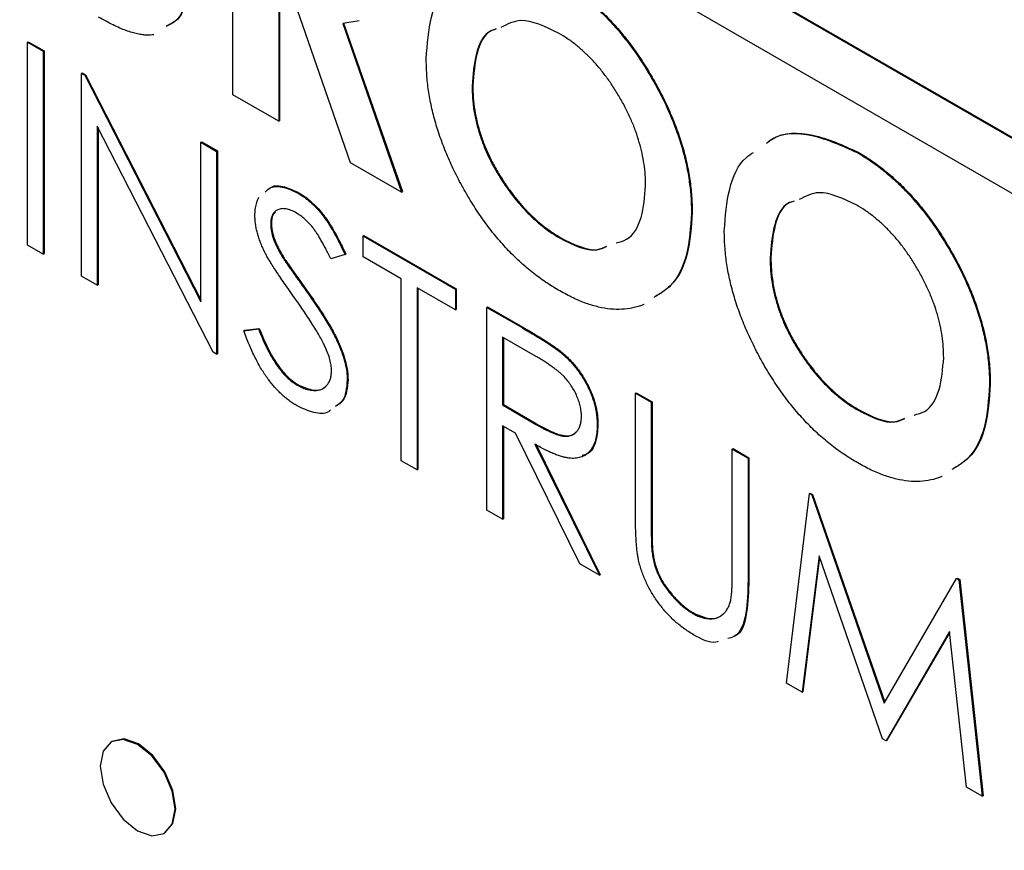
# Model space of a CAD drawing. Header units: inches. Extents: x 6.4 to 30, y 4.1 to 18.2.
# Tile 30 of 34: x 26.87 to 27.324, y 12.274 to 12.657. Entities that reach past the tile are written whole.
import ezdxf

# ---------------------------------------------------------------- set-up
doc = ezdxf.new("R2010")
doc.units = ezdxf.units.IN
doc.header["$LTSCALE"] = 2
doc.header["$MEASUREMENT"] = 0

msp = doc.modelspace()

# ---------------------------------------------------------------- linework, layer by layer
at = {"color": 7, "linetype": 'Continuous', "lineweight": 25}
for p, q in [((28.35519, 12.0092), (26.87026, 12.86643)), ((28.35554, 12.0094), (26.87061, 12.86663)), ((26.87026, 12.84112), (28.35519, 11.98389)), ((26.96863, 12.62233), (26.96863, 12.75842)), ((26.98979, 12.66944), (26.98979, 12.61012)), ((26.99014, 12.66923), (26.99014, 12.61032)), ((27.02293, 12.59098), (26.99696, 12.66529)), ((27.0268, 12.65644), (27.01925, 12.65521)), ((27.01925, 12.65521), (27.04644, 12.57741)), ((27.0196, 12.65541), (27.0468, 12.57761)), ((26.87387, 12.64656), (26.87422, 12.64677)), ((26.87387, 12.64656), (26.88114, 12.64237)), ((26.87387, 12.553), (26.87387, 12.64656)), ((26.87422, 12.64677), (26.88149, 12.64257)), ((26.88114, 12.64237), (26.88149, 12.64257)), ((26.88114, 12.64237), (26.88114, 12.5488)), ((26.88149, 12.64257), (26.88149, 12.54901)), ((26.8988, 12.63217), (26.89915, 12.63238)), ((26.8988, 12.53861), (26.8988, 12.63217)), ((26.8988, 12.63217), (26.90032, 12.63129)), ((26.89915, 12.63238), (26.90068, 12.6315)), ((26.90032, 12.63129), (26.90068, 12.6315)), ((26.90068, 12.6315), (26.95385, 12.52765)), ((26.90032, 12.63129), (26.95385, 12.52675)), ((26.98979, 12.61012), (26.96863, 12.62233)), ((27.07893, 12.62643), (27.07928, 12.62663)), ((26.98979, 12.61012), (26.99014, 12.61032)), ((26.95947, 12.50359), (26.90607, 12.60788)), ((26.90607, 12.60788), (26.90607, 12.53441)), ((26.90642, 12.60719), (26.90642, 12.53462)), ((26.95385, 12.60039), (26.95421, 12.60059)), ((26.95385, 12.52675), (26.95385, 12.60039)), ((26.95385, 12.60039), (26.96112, 12.59619)), ((26.95421, 12.60059), (26.96148, 12.5964)), ((26.96112, 12.59619), (26.96148, 12.5964)), ((26.96112, 12.59619), (26.96112, 12.50263)), ((26.96148, 12.5964), (26.96148, 12.50283)), ((27.2567, 12.59561), (27.25705, 12.59581)), ((27.04644, 12.57741), (27.02293, 12.59098)), ((27.09342, 12.58169), (27.09378, 12.5819)), ((26.99875, 12.57687), (26.9991, 12.57708)), ((27.04644, 12.57741), (27.0468, 12.57761)), ((27.18016, 12.56785), (27.18051, 12.56806)), ((26.98605, 12.56276), (26.98641, 12.56296)), ((27.02864, 12.55721), (27.029, 12.55742)), ((27.02864, 12.55721), (27.07123, 12.53263)), ((27.02864, 12.54762), (27.02864, 12.55721)), ((27.029, 12.55742), (27.07159, 12.53283)), ((27.1193, 12.55629), (27.11965, 12.55649)), ((26.88114, 12.5488), (26.87387, 12.553)), ((26.88114, 12.5488), (26.88149, 12.54901)), ((26.99139, 12.54759), (26.99175, 12.54779)), ((27.02033, 12.54857), (27.01376, 12.54661)), ((27.02033, 12.54857), (27.02069, 12.54878)), ((27.0463, 12.53742), (27.02864, 12.54762)), ((27.21642, 12.54705), (27.21678, 12.54726)), ((26.90607, 12.53441), (26.8988, 12.53861)), ((27.0463, 12.45346), (27.0463, 12.53742)), ((26.90607, 12.53441), (26.90642, 12.53462)), ((27.00228, 12.53199), (27.00264, 12.53219)), ((27.07123, 12.52303), (27.05357, 12.53323)), ((27.05357, 12.53323), (27.05357, 12.44926)), ((27.05393, 12.53302), (27.05393, 12.44947)), ((27.07123, 12.53263), (27.07159, 12.53283)), ((27.07123, 12.53263), (27.07123, 12.52303)), ((27.07159, 12.53283), (27.07159, 12.52324)), ((27.07123, 12.52303), (27.07159, 12.52324)), ((27.08577, 12.52423), (27.08613, 12.52444)), ((27.08577, 12.52423), (27.10199, 12.51487)), ((27.08577, 12.43067), (27.08577, 12.52423)), ((27.08613, 12.52444), (27.10234, 12.51508)), ((26.97359, 12.51348), (26.98044, 12.51427)), ((26.97359, 12.51348), (26.97394, 12.51369)), ((26.97394, 12.51369), (26.98079, 12.51448)), ((26.98044, 12.51427), (26.98079, 12.51448)), ((27.10199, 12.51487), (27.10234, 12.51508)), ((27.10824, 12.50167), (27.09305, 12.51044)), ((27.09305, 12.51044), (27.09305, 12.47925)), ((27.0934, 12.51024), (27.0934, 12.47946)), ((26.96112, 12.50263), (26.95947, 12.50359)), ((26.96112, 12.50263), (26.96148, 12.50283)), ((27.12035, 12.503), (27.1207, 12.50321)), ((27.23092, 12.50232), (27.23127, 12.50252)), ((27.02137, 12.49077), (27.02173, 12.49098)), ((26.99823, 12.48841), (26.99858, 12.48861)), ((27.31765, 12.48848), (27.31801, 12.48868)), ((27.15433, 12.48466), (27.15469, 12.48486)), ((27.15433, 12.48466), (27.1616, 12.48046)), ((27.15433, 12.42815), (27.15433, 12.48466)), ((27.15469, 12.48486), (27.16196, 12.48066)), ((27.09305, 12.47925), (27.0934, 12.47946)), ((27.09305, 12.47925), (27.10788, 12.47056)), ((27.0934, 12.47946), (27.10823, 12.47076)), ((27.1616, 12.48046), (27.16196, 12.48066)), ((27.1616, 12.48046), (27.1616, 12.4244)), ((27.16196, 12.48066), (27.16196, 12.4246)), ((27.25679, 12.47691), (27.25715, 12.47712)), ((27.09895, 12.46625), (27.09305, 12.46966)), ((27.09305, 12.46966), (27.09305, 12.42647)), ((27.0934, 12.46945), (27.0934, 12.42668)), ((27.10788, 12.47056), (27.10823, 12.47076)), ((27.13667, 12.46983), (27.13703, 12.47003)), ((27.12872, 12.40588), (27.09895, 12.46625)), ((27.10794, 12.46106), (27.13771, 12.40069)), ((27.1083, 12.46126), (27.13807, 12.40089)), ((27.199, 12.45887), (27.19935, 12.45908)), ((27.199, 12.45887), (27.20627, 12.45467)), ((27.199, 12.40281), (27.199, 12.45887)), ((27.19935, 12.45908), (27.20662, 12.45488)), ((27.20627, 12.45467), (27.20662, 12.45488)), ((27.20627, 12.45467), (27.20627, 12.39817)), ((27.20662, 12.45488), (27.20662, 12.39837)), ((27.05357, 12.44926), (27.0463, 12.45346)), ((27.05357, 12.44926), (27.05393, 12.44947)), ((27.22393, 12.35092), (27.23462, 12.4383)), ((27.23462, 12.4383), (27.23498, 12.43851)), ((27.23462, 12.4383), (27.23566, 12.4377)), ((27.23498, 12.43851), (27.23602, 12.43791)), ((27.23566, 12.4377), (27.23602, 12.43791)), ((27.23566, 12.4377), (27.26911, 12.34163)), ((27.23602, 12.43791), (27.26938, 12.34208)), ((27.09305, 12.42647), (27.08577, 12.43067)), ((27.09305, 12.42647), (27.0934, 12.42668)), ((27.1616, 12.4244), (27.16196, 12.4246)), ((27.16193, 12.41177), (27.16228, 12.41197)), ((27.23899, 12.40969), (27.23125, 12.34669)), ((27.23923, 12.409), (27.2316, 12.3469)), ((27.26835, 12.32527), (27.23899, 12.40969)), ((27.13771, 12.40069), (27.12872, 12.40588)), ((27.13771, 12.40069), (27.13807, 12.40089)), ((27.20627, 12.39817), (27.20662, 12.39837)), ((27.26911, 12.34163), (27.30248, 12.39913)), ((27.30248, 12.39913), (27.30284, 12.39933)), ((27.30248, 12.39913), (27.30354, 12.39852)), ((27.30284, 12.39933), (27.30389, 12.39873)), ((27.30354, 12.39852), (27.30389, 12.39873)), ((27.30354, 12.39852), (27.3143, 12.29875)), ((27.30389, 12.39873), (27.31465, 12.29895)), ((27.18069, 12.38308), (27.18104, 12.38328)), ((27.29924, 12.37476), (27.26999, 12.32433)), ((27.29927, 12.37442), (27.27034, 12.32453)), ((27.307, 12.30296), (27.29924, 12.37476)), ((27.23125, 12.34669), (27.22393, 12.35092)), ((27.23125, 12.34669), (27.2316, 12.3469)), ((26.91282, 12.32404), (26.91247, 12.32384)), ((27.26999, 12.32433), (27.26835, 12.32527)), ((27.26999, 12.32433), (27.27034, 12.32453)), ((27.3143, 12.29875), (27.307, 12.30296)), ((27.3143, 12.29875), (27.31465, 12.29895)), ((26.93687, 12.28156), (26.93723, 12.28177))]:
    msp.add_line(p, q, dxfattribs=at)
at = {"color": 7, "linetype": 'Continuous', "lineweight": 25, "flags": 128}
for points in [[(26.94193, 12.29274), (26.94062, 12.30112), (26.93687, 12.30975), (26.93127, 12.3173), (26.92467, 12.32263), (26.91807, 12.32492), (26.91247, 12.32384), (26.90873, 12.31953), (26.90741, 12.31266), (26.90873, 12.30428), (26.91247, 12.29565), (26.91807, 12.2881), (26.92467, 12.28277), (26.93127, 12.28047), (26.93687, 12.28156), (26.94062, 12.28587), (26.94193, 12.29274)], [(26.93723, 12.28177), (26.93723, 12.28177), (26.94097, 12.28607), (26.94228, 12.29294), (26.94097, 12.30132), (26.93723, 12.30995), (26.93163, 12.3175), (26.92502, 12.32283), (26.91842, 12.32513), (26.91282, 12.32404)]]:
    msp.add_lwpolyline(points, dxfattribs=at)
at = {"color": 7, "linetype": 'Continuous', "lineweight": 25}
for points, knots in [([(26.94748, 12.67393), (26.94693, 12.66752), (26.9461, 12.65795), (26.93986, 12.65488), (26.9378, 12.65387)], [0, 0, 0, 0, 0.6691369, 1, 1, 1, 1]), ([(26.94783, 12.67414), (26.94728, 12.66773), (26.94645, 12.65815), (26.94021, 12.65509), (26.93815, 12.65407)], [0, 0, 0, 0, 0.6691369, 1, 1, 1, 1]), ([(27.05778, 12.63897), (27.0583, 12.64558), (27.05935, 12.65881), (27.06481, 12.67092), (27.07012, 12.67435), (27.07129, 12.67511)], [0, 0, 0, 0, 0.437758, 0.875353, 1, 1, 1, 1]), ([(27.1192, 12.67498), (27.12125, 12.67374), (27.1253, 12.67128), (27.13125, 12.66684), (27.13698, 12.66189), (27.1425, 12.65642), (27.14777, 12.65039), (27.15285, 12.64388), (27.15768, 12.6368), (27.16224, 12.6293), (27.16644, 12.62156), (27.17009, 12.61375), (27.17321, 12.60598), (27.17577, 12.59824), (27.17774, 12.59054), (27.17912, 12.5829), (27.18001, 12.57526), (27.18011, 12.57035), (27.18016, 12.56785)], [0, 0, 0, 0, 0.06339, 0.125146, 0.185632, 0.245954, 0.30608, 0.367189, 0.429735, 0.494367, 0.559193, 0.622224, 0.684166, 0.74583, 0.807448, 0.870008, 0.933934, 1, 1, 1, 1]), ([(27.11956, 12.67519), (27.12161, 12.67394), (27.12565, 12.67149), (27.1316, 12.66705), (27.13733, 12.66209), (27.14285, 12.65663), (27.14812, 12.65059), (27.15321, 12.64409), (27.15803, 12.63701), (27.16259, 12.6295), (27.1668, 12.62177), (27.17044, 12.61395), (27.17356, 12.60618), (27.17613, 12.59844), (27.1781, 12.59074), (27.17947, 12.5831), (27.18036, 12.57546), (27.18046, 12.57055), (27.18051, 12.56806)], [0, 0, 0, 0, 0.06339, 0.125146, 0.185632, 0.245954, 0.30608, 0.367189, 0.429735, 0.494367, 0.559193, 0.622224, 0.684166, 0.74583, 0.807448, 0.870008, 0.933934, 1, 1, 1, 1]), ([(26.93207, 12.65003), (26.93109, 12.64988), (26.9294, 12.64976), (26.92689, 12.64991), (26.92455, 12.65035), (26.92204, 12.65097), (26.91931, 12.6519), (26.9164, 12.6531), (26.91331, 12.65454), (26.91002, 12.65622), (26.90776, 12.65749), (26.90659, 12.65814)], [0.56, 0.56, 0.56, 0.56, 0.6176722, 0.6563308, 0.6970469, 0.740666, 0.7867782, 0.8355723, 0.8872448, 0.9418953, 1, 1, 1, 1]), ([(27.11887, 12.65075), (27.11273, 12.65372), (27.1025, 12.65867), (27.09519, 12.65485), (27.09227, 12.65333)], [0, 0, 0, 0, 0.601308, 1, 1, 1, 1]), ([(27.08973, 12.65245), (27.08899, 12.65224), (27.08452, 12.65094), (27.08018, 12.64173), (27.07935, 12.63153), (27.07893, 12.62643)], [0, 0, 0, 0, 0.088885, 0.544026, 1, 1, 1, 1]), ([(27.09008, 12.65266), (27.08935, 12.65244), (27.08487, 12.65114), (27.08053, 12.64194), (27.0797, 12.63174), (27.07928, 12.62663)], [0, 0, 0, 0, 0.088885, 0.544026, 1, 1, 1, 1]), ([(27.15901, 12.58039), (27.15897, 12.58203), (27.1589, 12.58526), (27.15835, 12.59026), (27.15743, 12.59528), (27.15613, 12.60032), (27.15452, 12.60538), (27.15249, 12.61047), (27.15009, 12.61557), (27.14736, 12.62063), (27.1444, 12.62555), (27.14121, 12.63017), (27.1379, 12.6345), (27.13438, 12.63842), (27.13073, 12.64204), (27.12693, 12.64535), (27.12295, 12.64826), (27.12024, 12.64991), (27.11887, 12.65075)], [0, 0, 0, 0, 0.06594, 0.129793, 0.192178, 0.253271, 0.31471, 0.376274, 0.438965, 0.503168, 0.567324, 0.629646, 0.690646, 0.751234, 0.811752, 0.872786, 0.935539, 1, 1, 1, 1]), ([(27.11937, 12.53182), (27.1172, 12.53313), (27.11294, 12.5357), (27.10671, 12.54035), (27.10075, 12.54541), (27.09507, 12.55101), (27.08968, 12.55715), (27.08456, 12.56377), (27.07974, 12.5709), (27.07525, 12.57842), (27.07118, 12.58616), (27.06758, 12.59393), (27.06455, 12.60163), (27.06208, 12.60927), (27.06013, 12.61684), (27.05876, 12.62433), (27.05795, 12.63175), (27.05783, 12.63654), (27.05778, 12.63897)], [0, 0, 0, 0, 0.066747, 0.131149, 0.193728, 0.255238, 0.316404, 0.378042, 0.440419, 0.504569, 0.568668, 0.630995, 0.692295, 0.752621, 0.813204, 0.874019, 0.93616, 1, 1, 1, 1]), ([(27.07893, 12.62643), (27.07898, 12.62453), (27.07907, 12.62082), (27.07973, 12.61511), (27.08087, 12.60941), (27.08248, 12.60376), (27.08452, 12.59814), (27.08702, 12.59258), (27.08999, 12.58704), (27.09227, 12.58349), (27.09342, 12.58169)], [0, 0, 0, 0, 0.134803, 0.264191, 0.38845, 0.510537, 0.630421, 0.750679, 0.873459, 1, 1, 1, 1]), ([(27.07928, 12.62663), (27.07933, 12.62474), (27.07942, 12.62103), (27.08008, 12.61531), (27.08122, 12.60962), (27.08283, 12.60396), (27.08488, 12.59835), (27.08738, 12.59278), (27.09034, 12.58725), (27.09262, 12.5837), (27.09378, 12.5819)], [0, 0, 0, 0, 0.134803, 0.264191, 0.38845, 0.510537, 0.630421, 0.750679, 0.873459, 1, 1, 1, 1]), ([(27.21469, 12.59997), (27.21556, 12.60065), (27.22104, 12.60488), (27.23558, 12.60513), (27.24966, 12.59878), (27.2567, 12.59561)], [0, 0, 0, 0, 0.086679, 0.543433, 1, 1, 1, 1]), ([(27.21504, 12.60017), (27.21592, 12.60085), (27.2214, 12.60509), (27.23594, 12.60533), (27.25001, 12.59899), (27.25705, 12.59581)], [0, 0, 0, 0, 0.086679, 0.543433, 1, 1, 1, 1]), ([(27.19527, 12.55959), (27.19579, 12.56621), (27.19684, 12.57943), (27.2023, 12.59154), (27.20761, 12.59498), (27.20879, 12.59574)], [0, 0, 0, 0, 0.437758, 0.875353, 1, 1, 1, 1]), ([(27.2567, 12.59561), (27.25875, 12.59437), (27.26279, 12.59191), (27.26874, 12.58747), (27.27447, 12.58252), (27.27999, 12.57705), (27.28526, 12.57101), (27.29035, 12.56451), (27.29517, 12.55743), (27.29973, 12.54992), (27.30394, 12.54219), (27.30758, 12.53438), (27.3107, 12.52661), (27.31327, 12.51887), (27.31524, 12.51116), (27.31661, 12.50352), (27.3175, 12.49589), (27.3176, 12.49097), (27.31765, 12.48848)], [0, 0, 0, 0, 0.0633897, 0.1251457, 0.1856323, 0.2459539, 0.30608, 0.367189, 0.4297347, 0.4943666, 0.5591932, 0.6222245, 0.6841665, 0.7458302, 0.8074481, 0.8700076, 0.933934, 1, 1, 1, 1]), ([(27.25705, 12.59581), (27.2591, 12.59457), (27.26315, 12.59211), (27.26909, 12.58767), (27.27483, 12.58272), (27.28034, 12.57725), (27.28562, 12.57122), (27.2907, 12.56472), (27.29553, 12.55763), (27.30008, 12.55013), (27.30429, 12.5424), (27.30794, 12.53458), (27.31106, 12.52681), (27.31362, 12.51907), (27.31559, 12.51137), (27.31697, 12.50373), (27.31785, 12.49609), (27.31796, 12.49118), (27.31801, 12.48868)], [0, 0, 0, 0, 0.0633897, 0.1251457, 0.1856323, 0.2459539, 0.30608, 0.367189, 0.4297347, 0.4943666, 0.5591932, 0.6222245, 0.6841665, 0.7458302, 0.8074481, 0.8700076, 0.933934, 1, 1, 1, 1]), ([(27.09342, 12.58169), (27.09437, 12.58031), (27.09625, 12.57757), (27.09924, 12.57372), (27.10232, 12.57012), (27.10552, 12.56681), (27.10882, 12.56375), (27.11222, 12.56097), (27.11573, 12.55844), (27.1181, 12.55701), (27.1193, 12.55629)], [0, 0, 0, 0, 0.127991, 0.253098, 0.376184, 0.498936, 0.621526, 0.745707, 0.871575, 1, 1, 1, 1]), ([(27.09378, 12.5819), (27.09473, 12.58051), (27.0966, 12.57777), (27.09959, 12.57392), (27.10268, 12.57033), (27.10587, 12.56701), (27.10917, 12.56395), (27.11258, 12.56117), (27.11608, 12.55864), (27.11846, 12.55721), (27.11965, 12.55649)], [0, 0, 0, 0, 0.127991, 0.253098, 0.376184, 0.498936, 0.621526, 0.745707, 0.871575, 1, 1, 1, 1]), ([(26.98344, 12.57733), (26.98426, 12.57817), (26.98642, 12.58035), (26.99206, 12.58001), (26.99652, 12.57792), (26.99875, 12.57687)], [0, 0, 0, 0, 0.236577, 0.618171, 1, 1, 1, 1]), ([(26.98587, 12.57922), (26.98606, 12.57938), (26.98766, 12.58077), (26.99247, 12.58011), (26.99689, 12.57809), (26.9991, 12.57708)], [0, 0, 0, 0, 0.063738, 0.531725, 1, 1, 1, 1]), ([(26.99875, 12.57687), (26.9997, 12.57628), (27.0016, 12.57511), (27.00439, 12.57284), (27.00709, 12.57022), (27.00924, 12.56774), (27.01094, 12.56553), (27.01223, 12.56366), (27.01354, 12.56161), (27.01487, 12.55936), (27.01622, 12.55693), (27.01758, 12.55431), (27.01898, 12.55151), (27.01987, 12.54957), (27.02033, 12.54857)], [0, 0, 0, 0, 0.107209, 0.213204, 0.318562, 0.426501, 0.48334, 0.543285, 0.607974, 0.677199, 0.750741, 0.828752, 0.91221, 1, 1, 1, 1]), ([(26.9991, 12.57708), (27.00005, 12.57649), (27.00195, 12.57532), (27.00474, 12.57304), (27.00744, 12.57043), (27.0096, 12.56794), (27.01129, 12.56573), (27.01258, 12.56386), (27.0139, 12.56181), (27.01522, 12.55956), (27.01657, 12.55713), (27.01793, 12.55451), (27.01933, 12.55171), (27.02023, 12.54977), (27.02069, 12.54878)], [0, 0, 0, 0, 0.107209, 0.213204, 0.318562, 0.426501, 0.48334, 0.543285, 0.607974, 0.677199, 0.750741, 0.828752, 0.91221, 1, 1, 1, 1]), ([(27.14542, 12.55393), (27.14708, 12.55437), (27.15249, 12.55579), (27.15777, 12.56514), (27.15859, 12.5753), (27.15901, 12.58039)], [0, 0, 0, 0, 0.180638, 0.590077, 1, 1, 1, 1]), ([(27.25637, 12.57138), (27.25022, 12.57435), (27.24, 12.57929), (27.23268, 12.57548), (27.22976, 12.57396)], [0, 0, 0, 0, 0.601308, 1, 1, 1, 1]), ([(26.97878, 12.56656), (26.97881, 12.56754), (26.97887, 12.56946), (26.97938, 12.57203), (26.98002, 12.57386), (26.9805, 12.57481), (26.98065, 12.57508)], [0, 0, 0, 0, 0.0837707, 0.1657509, 0.246237, 0.28, 0.28, 0.28, 0.28]), ([(27.22722, 12.57308), (27.22649, 12.57287), (27.22201, 12.57157), (27.21767, 12.56236), (27.21684, 12.55216), (27.21642, 12.54705)], [0, 0, 0, 0, 0.088885, 0.544026, 1, 1, 1, 1]), ([(27.22757, 12.57328), (27.22684, 12.57307), (27.22236, 12.57177), (27.21803, 12.56256), (27.21719, 12.55236), (27.21678, 12.54726)], [0, 0, 0, 0, 0.088885, 0.544026, 1, 1, 1, 1]), ([(26.99793, 12.56775), (26.9971, 12.5682), (26.99548, 12.56907), (26.9932, 12.5697), (26.99113, 12.56985), (26.98935, 12.56936), (26.98789, 12.56841), (26.98681, 12.56697), (26.98617, 12.56508), (26.98609, 12.56354), (26.98605, 12.56276)], [0, 0, 0, 0, 0.143031, 0.275822, 0.401869, 0.527875, 0.650459, 0.765964, 0.880809, 1, 1, 1, 1]), ([(26.98833, 12.56819), (26.98789, 12.56781), (26.98663, 12.56672), (26.98649, 12.56444), (26.98641, 12.56296)], [0, 0, 0, 0, 0.353409, 1, 1, 1, 1]), ([(27.18016, 12.56785), (27.17971, 12.56121), (27.17881, 12.54792), (27.17228, 12.53453), (27.16546, 12.53042), (27.16284, 12.52884)], [0, 0, 0, 0, 0.380918, 0.761496, 1, 1, 1, 1]), ([(27.18051, 12.56806), (27.18006, 12.56141), (27.17917, 12.54812), (27.17263, 12.53474), (27.16582, 12.53062), (27.16319, 12.52904)], [0, 0, 0, 0, 0.380918, 0.761496, 1, 1, 1, 1]), ([(27.2965, 12.50102), (27.29646, 12.50266), (27.29639, 12.50589), (27.29584, 12.51089), (27.29492, 12.51591), (27.29362, 12.52095), (27.29201, 12.52601), (27.28998, 12.5311), (27.28758, 12.5362), (27.28486, 12.54126), (27.28189, 12.54618), (27.27871, 12.5508), (27.2754, 12.55513), (27.27188, 12.55905), (27.26823, 12.56267), (27.26442, 12.56597), (27.26044, 12.56889), (27.25774, 12.57054), (27.25637, 12.57138)], [0, 0, 0, 0, 0.06594, 0.129793, 0.192178, 0.253271, 0.31471, 0.376274, 0.438965, 0.503168, 0.567324, 0.629646, 0.690646, 0.751234, 0.811752, 0.872786, 0.935539, 1, 1, 1, 1]), ([(26.98331, 12.5497), (26.98295, 12.55046), (26.98225, 12.55195), (26.98132, 12.55418), (26.98053, 12.55636), (26.9799, 12.5585), (26.97939, 12.5606), (26.97904, 12.56265), (26.97882, 12.56465), (26.97879, 12.56592), (26.97878, 12.56656)], [0, 0, 0, 0, 0.133502, 0.26255, 0.388252, 0.511531, 0.633734, 0.755402, 0.877557, 1, 1, 1, 1]), ([(27.01376, 12.54661), (27.01336, 12.54743), (27.0126, 12.54901), (27.01144, 12.55127), (27.01034, 12.55336), (27.00926, 12.55525), (27.00827, 12.55698), (27.00729, 12.55853), (27.00636, 12.55989), (27.00518, 12.56144), (27.0037, 12.56314), (27.00186, 12.56495), (26.99992, 12.56651), (26.9986, 12.56733), (26.99793, 12.56775)], [0, 0, 0, 0, 0.098449, 0.18959, 0.274128, 0.352111, 0.423687, 0.489026, 0.548936, 0.601892, 0.701259, 0.799633, 0.898566, 1, 1, 1, 1]), ([(26.98605, 12.56276), (26.98606, 12.56225), (26.98608, 12.56123), (26.98633, 12.5596), (26.98667, 12.55794), (26.98718, 12.55618), (26.98789, 12.55428), (26.98883, 12.55221), (26.99001, 12.54995), (26.99092, 12.54841), (26.99139, 12.54759)], [0, 0, 0, 0, 0.107282, 0.216059, 0.322956, 0.434131, 0.553424, 0.686081, 0.83426, 1, 1, 1, 1]), ([(26.98641, 12.56296), (26.98642, 12.56246), (26.98644, 12.56144), (26.98668, 12.55981), (26.98702, 12.55814), (26.98753, 12.55638), (26.98825, 12.55448), (26.98918, 12.55242), (26.99037, 12.55016), (26.99127, 12.54861), (26.99175, 12.54779)], [0, 0, 0, 0, 0.107282, 0.216059, 0.322956, 0.434131, 0.553424, 0.686081, 0.83426, 1, 1, 1, 1]), ([(27.25686, 12.45245), (27.2547, 12.45375), (27.25044, 12.45632), (27.2442, 12.46098), (27.23824, 12.46603), (27.23256, 12.47164), (27.22717, 12.47778), (27.22205, 12.48439), (27.21724, 12.49153), (27.21274, 12.49905), (27.20867, 12.50679), (27.20507, 12.51455), (27.20204, 12.52226), (27.19957, 12.5299), (27.19762, 12.53746), (27.19625, 12.54496), (27.19544, 12.55238), (27.19533, 12.55717), (27.19527, 12.55959)], [0, 0, 0, 0, 0.066747, 0.131149, 0.193728, 0.255238, 0.316404, 0.378042, 0.440419, 0.504569, 0.568668, 0.630995, 0.692295, 0.752621, 0.813204, 0.874019, 0.93616, 1, 1, 1, 1]), ([(27.1193, 12.55629), (27.12546, 12.55315), (27.1337, 12.54895), (27.1396, 12.5517), (27.14108, 12.55239)], [0, 0, 0, 0, 0.7481529, 1, 1, 1, 1]), ([(27.11965, 12.55649), (27.12582, 12.55332), (27.1339, 12.54918), (27.13969, 12.55184), (27.14106, 12.55246)], [0, 0, 0, 0, 0.763927, 1, 1, 1, 1]), ([(26.99659, 12.52931), (26.99574, 12.53051), (26.99411, 12.53279), (26.99183, 12.53609), (26.98979, 12.53909), (26.988, 12.54179), (26.98646, 12.54419), (26.98516, 12.54628), (26.98414, 12.54809), (26.98357, 12.5492), (26.98331, 12.5497)], [0, 0, 0, 0, 0.181535, 0.347082, 0.495568, 0.628357, 0.74552, 0.845831, 0.930782, 1, 1, 1, 1]), ([(26.99139, 12.54759), (26.99157, 12.5473), (26.99199, 12.54662), (26.99276, 12.54547), (26.99378, 12.544), (26.99502, 12.54221), (26.9965, 12.54009), (26.99822, 12.53768), (27.00017, 12.53494), (27.00155, 12.53301), (27.00228, 12.53199)], [0, 0, 0, 0, 0.0525943, 0.124952, 0.2180939, 0.3335024, 0.4687892, 0.6249376, 0.801683, 1, 1, 1, 1]), ([(26.99175, 12.54779), (26.99192, 12.54751), (26.99235, 12.54683), (26.99312, 12.54567), (26.99413, 12.54421), (26.99537, 12.54241), (26.99685, 12.5403), (26.99858, 12.53788), (27.00052, 12.53514), (27.00191, 12.53321), (27.00264, 12.53219)], [0, 0, 0, 0, 0.0525943, 0.124952, 0.2180939, 0.3335024, 0.4687892, 0.6249376, 0.801683, 1, 1, 1, 1]), ([(27.21642, 12.54705), (27.21647, 12.54516), (27.21656, 12.54145), (27.21722, 12.53574), (27.21836, 12.53004), (27.21997, 12.52438), (27.22202, 12.51877), (27.22452, 12.5132), (27.22748, 12.50767), (27.22976, 12.50412), (27.23092, 12.50232)], [0, 0, 0, 0, 0.134803, 0.264191, 0.38845, 0.510537, 0.630421, 0.750679, 0.873459, 1, 1, 1, 1]), ([(27.21678, 12.54726), (27.21682, 12.54537), (27.21692, 12.54166), (27.21758, 12.53594), (27.21871, 12.53024), (27.22033, 12.52459), (27.22237, 12.51897), (27.22487, 12.51341), (27.22783, 12.50787), (27.23011, 12.50432), (27.23127, 12.50252)], [0, 0, 0, 0, 0.134803, 0.264191, 0.38845, 0.510537, 0.630421, 0.750679, 0.873459, 1, 1, 1, 1]), ([(27.00228, 12.53199), (27.00316, 12.53074), (27.00487, 12.52832), (27.00729, 12.52478), (27.00949, 12.52141), (27.01146, 12.51822), (27.01324, 12.51523), (27.01481, 12.51242), (27.01616, 12.50979), (27.01763, 12.50659), (27.01912, 12.50281), (27.0204, 12.4985), (27.02121, 12.49445), (27.02132, 12.49199), (27.02137, 12.49077)], [0, 0, 0, 0, 0.096967, 0.1877632, 0.2723812, 0.3513018, 0.4243116, 0.4918819, 0.5542029, 0.6108432, 0.7159176, 0.8145502, 0.9085005, 1, 1, 1, 1]), ([(27.00264, 12.53219), (27.00352, 12.53094), (27.00522, 12.52853), (27.00764, 12.52498), (27.00984, 12.52161), (27.01182, 12.51843), (27.0136, 12.51543), (27.01516, 12.51262), (27.01651, 12.50999), (27.01799, 12.50679), (27.01948, 12.50302), (27.02075, 12.49871), (27.02157, 12.49466), (27.02167, 12.49219), (27.02173, 12.49098)], [0, 0, 0, 0, 0.096967, 0.1877632, 0.2723812, 0.3513018, 0.4243116, 0.4918819, 0.5542029, 0.6108432, 0.7159176, 0.8145502, 0.9085005, 1, 1, 1, 1]), ([(27.15837, 12.52563), (27.1582, 12.52555), (27.1565, 12.52487), (27.15315, 12.52387), (27.14811, 12.5232), (27.14283, 12.52331), (27.13729, 12.52429), (27.13153, 12.52595), (27.12552, 12.52846), (27.12144, 12.53069), (27.11937, 12.53182)], [0.56, 0.56, 0.56, 0.56, 0.5671228, 0.6295507, 0.6904793, 0.7510789, 0.8115968, 0.8729207, 0.935497, 1, 1, 1, 1]), ([(27.01119, 12.50596), (27.01083, 12.50671), (27.01007, 12.50827), (27.00876, 12.5107), (27.00723, 12.51331), (27.0055, 12.51614), (27.00357, 12.51915), (27.00144, 12.52238), (26.99909, 12.52579), (26.99744, 12.52811), (26.99659, 12.52931)], [0, 0, 0, 0, 0.0902813, 0.1895343, 0.2992048, 0.4183741, 0.5483658, 0.6881291, 0.8390798, 1, 1, 1, 1]), ([(26.99823, 12.47881), (26.99761, 12.47918), (26.9964, 12.47991), (26.9946, 12.48119), (26.99284, 12.48254), (26.99113, 12.48407), (26.98947, 12.48568), (26.98784, 12.48743), (26.98626, 12.48931), (26.98471, 12.4913), (26.98321, 12.49346), (26.98175, 12.4958), (26.9803, 12.4983), (26.97888, 12.50098), (26.97751, 12.50386), (26.97616, 12.50691), (26.97484, 12.51013), (26.97402, 12.51235), (26.97359, 12.51348)], [0, 0, 0, 0, 0.057207, 0.113694, 0.169175, 0.224155, 0.278714, 0.333787, 0.389234, 0.445813, 0.503694, 0.564283, 0.627963, 0.694643, 0.765377, 0.839615, 0.917539, 1, 1, 1, 1]), ([(26.98044, 12.51427), (26.98108, 12.51267), (26.9823, 12.50961), (26.98433, 12.50525), (26.98644, 12.50132), (26.98864, 12.49783), (26.99092, 12.49478), (26.99328, 12.49217), (26.99573, 12.48999), (26.9974, 12.48894), (26.99823, 12.48841)], [0, 0, 0, 0, 0.159004, 0.304646, 0.438547, 0.562322, 0.677433, 0.786897, 0.893611, 1, 1, 1, 1]), ([(26.98079, 12.51448), (26.98143, 12.51288), (26.98265, 12.50981), (26.98469, 12.50545), (26.98679, 12.50152), (26.98899, 12.49804), (26.99127, 12.49498), (26.99363, 12.49238), (26.99608, 12.4902), (26.99775, 12.48914), (26.99858, 12.48861)], [0, 0, 0, 0, 0.159004, 0.304646, 0.438547, 0.562322, 0.677433, 0.786897, 0.893611, 1, 1, 1, 1]), ([(27.10199, 12.51487), (27.10307, 12.51424), (27.10515, 12.51304), (27.10812, 12.51127), (27.11083, 12.50959), (27.11326, 12.50807), (27.11542, 12.50663), (27.11731, 12.50534), (27.11892, 12.50416), (27.1199, 12.50336), (27.12035, 12.503)], [0, 0, 0, 0, 0.176258, 0.338434, 0.484822, 0.617158, 0.734698, 0.837385, 0.926372, 1, 1, 1, 1]), ([(27.10234, 12.51508), (27.10342, 12.51445), (27.1055, 12.51324), (27.10848, 12.51148), (27.11118, 12.50979), (27.11361, 12.50828), (27.11577, 12.50683), (27.11766, 12.50555), (27.11928, 12.50436), (27.12026, 12.50357), (27.1207, 12.50321)], [0, 0, 0, 0, 0.176258, 0.338434, 0.484822, 0.617158, 0.734698, 0.837385, 0.926372, 1, 1, 1, 1]), ([(27.0141, 12.4951), (27.01407, 12.4959), (27.014, 12.49752), (27.0134, 12.50019), (27.01249, 12.50304), (27.01164, 12.50496), (27.01119, 12.50596)], [0, 0, 0, 0, 0.234748, 0.475391, 0.728528, 1, 1, 1, 1]), ([(27.1294, 12.47405), (27.12937, 12.47481), (27.12932, 12.47634), (27.12887, 12.47878), (27.1281, 12.48128), (27.12709, 12.48381), (27.12582, 12.48628), (27.12437, 12.48862), (27.12272, 12.4908), (27.12119, 12.4925), (27.11982, 12.49377), (27.11863, 12.49481), (27.11728, 12.49583), (27.11578, 12.49692), (27.11411, 12.49807), (27.11229, 12.49925), (27.11032, 12.50046), (27.10895, 12.50126), (27.10824, 12.50167)], [0, 0, 0, 0, 0.068801, 0.136339, 0.203981, 0.273501, 0.342899, 0.410938, 0.479129, 0.54949, 0.587827, 0.630814, 0.678939, 0.731984, 0.79115, 0.85531, 0.9251, 1, 1, 1, 1]), ([(27.12035, 12.503), (27.12094, 12.50249), (27.12211, 12.50148), (27.1238, 12.4998), (27.12541, 12.49805), (27.12693, 12.49621), (27.12836, 12.49427), (27.12971, 12.49225), (27.13098, 12.49015), (27.13215, 12.48797), (27.13322, 12.48574), (27.13415, 12.48349), (27.13494, 12.48122), (27.13556, 12.47895), (27.13607, 12.47666), (27.13642, 12.47438), (27.13664, 12.47208), (27.13666, 12.47059), (27.13667, 12.46983)], [0, 0, 0, 0, 0.064211, 0.127053, 0.188728, 0.24911, 0.309425, 0.369794, 0.430612, 0.491884, 0.554051, 0.61518, 0.676283, 0.73845, 0.800776, 0.865196, 0.931647, 1, 1, 1, 1]), ([(27.1207, 12.50321), (27.12129, 12.50269), (27.12246, 12.50168), (27.12415, 12.5), (27.12576, 12.49825), (27.12729, 12.49641), (27.12871, 12.49448), (27.13007, 12.49246), (27.13133, 12.49035), (27.13251, 12.48817), (27.13357, 12.48594), (27.1345, 12.48369), (27.13529, 12.48142), (27.13591, 12.47916), (27.13643, 12.47687), (27.13678, 12.47458), (27.13699, 12.47228), (27.13702, 12.47079), (27.13703, 12.47003)], [0, 0, 0, 0, 0.064211, 0.127053, 0.188728, 0.24911, 0.309425, 0.369794, 0.430612, 0.491884, 0.554051, 0.61518, 0.676283, 0.73845, 0.800776, 0.865196, 0.931647, 1, 1, 1, 1]), ([(27.23092, 12.50232), (27.23187, 12.50093), (27.23374, 12.4982), (27.23673, 12.49435), (27.23982, 12.49075), (27.24301, 12.48743), (27.24631, 12.48437), (27.24972, 12.4816), (27.25322, 12.47907), (27.25559, 12.47764), (27.25679, 12.47691)], [0, 0, 0, 0, 0.127991, 0.253098, 0.376184, 0.498936, 0.621526, 0.745707, 0.871575, 1, 1, 1, 1]), ([(27.23127, 12.50252), (27.23222, 12.50114), (27.23409, 12.4984), (27.23709, 12.49455), (27.24017, 12.49095), (27.24336, 12.48764), (27.24667, 12.48458), (27.25007, 12.4818), (27.25358, 12.47927), (27.25595, 12.47784), (27.25715, 12.47712)], [0, 0, 0, 0, 0.127991, 0.253098, 0.376184, 0.498936, 0.621526, 0.745707, 0.871575, 1, 1, 1, 1]), ([(27.28291, 12.47456), (27.28457, 12.475), (27.28999, 12.47642), (27.29526, 12.48577), (27.29609, 12.49593), (27.2965, 12.50102)], [0, 0, 0, 0, 0.180638, 0.590077, 1, 1, 1, 1]), ([(26.99823, 12.48841), (26.99894, 12.48802), (27.00035, 12.48726), (27.00242, 12.48648), (27.00443, 12.48603), (27.00635, 12.48587), (27.00812, 12.48601), (27.00971, 12.48647), (27.01104, 12.48728), (27.01215, 12.48839), (27.01301, 12.48976), (27.01366, 12.49131), (27.01402, 12.49311), (27.01407, 12.49443), (27.0141, 12.4951)], [0, 0, 0, 0, 0.091295, 0.180992, 0.270379, 0.360478, 0.448694, 0.532623, 0.614316, 0.694491, 0.772638, 0.849284, 0.923941, 1, 1, 1, 1]), ([(27.02137, 12.49077), (27.02105, 12.48702), (27.02056, 12.4813), (27.01697, 12.47918), (27.01573, 12.47845)], [0, 0, 0, 0, 0.654985, 1, 1, 1, 1]), ([(27.02173, 12.49098), (27.0214, 12.48723), (27.02091, 12.48151), (27.01732, 12.47939), (27.01608, 12.47866)], [0, 0, 0, 0, 0.654985, 1, 1, 1, 1]), ([(26.99858, 12.48861), (27.00072, 12.48766), (27.00501, 12.48576), (27.00971, 12.48584), (27.0112, 12.48768), (27.01151, 12.48808)], [0, 0, 0, 0, 0.440199, 0.879902, 1, 1, 1, 1]), ([(27.31765, 12.48848), (27.3172, 12.48183), (27.31631, 12.46855), (27.30977, 12.45516), (27.30296, 12.45105), (27.30033, 12.44946)], [0, 0, 0, 0, 0.380918, 0.761496, 1, 1, 1, 1]), ([(27.31801, 12.48868), (27.31756, 12.48204), (27.31666, 12.46875), (27.31013, 12.45537), (27.30331, 12.45125), (27.30068, 12.44967)], [0, 0, 0, 0, 0.380918, 0.761496, 1, 1, 1, 1]), ([(27.01363, 12.4768), (27.01333, 12.47655), (27.0114, 12.47491), (27.00591, 12.47523), (27.00079, 12.47762), (26.99823, 12.47881)], [0, 0, 0, 0, 0.083959, 0.541771, 1, 1, 1, 1]), ([(27.25715, 12.47712), (27.26332, 12.47395), (27.27139, 12.46981), (27.27719, 12.47246), (27.27855, 12.47309)], [0, 0, 0, 0, 0.763927, 1, 1, 1, 1]), ([(27.10788, 12.47056), (27.10857, 12.47016), (27.10992, 12.46938), (27.11186, 12.46837), (27.11367, 12.46744), (27.11533, 12.46667), (27.11686, 12.46603), (27.11825, 12.46552), (27.1195, 12.46515), (27.12095, 12.46486), (27.12259, 12.46473), (27.12433, 12.46501), (27.12586, 12.46566), (27.12711, 12.46675), (27.12815, 12.46811), (27.12886, 12.46983), (27.12932, 12.47178), (27.12938, 12.47328), (27.1294, 12.47405)], [0, 0, 0, 0, 0.071655, 0.138887, 0.201147, 0.259076, 0.312197, 0.360614, 0.405011, 0.445019, 0.518453, 0.589423, 0.658039, 0.727281, 0.795827, 0.863188, 0.930404, 1, 1, 1, 1]), ([(27.25679, 12.47691), (27.26295, 12.47377), (27.27119, 12.46958), (27.27709, 12.47233), (27.27858, 12.47302)], [0, 0, 0, 0, 0.748153, 1, 1, 1, 1]), ([(27.13667, 12.46983), (27.13664, 12.4686), (27.13657, 12.46621), (27.13595, 12.46304), (27.13494, 12.46033), (27.13354, 12.45808), (27.13177, 12.45636), (27.12963, 12.45517), (27.12713, 12.45459), (27.12481, 12.45453), (27.12275, 12.45482), (27.12106, 12.45517), (27.11922, 12.45574), (27.11724, 12.45645), (27.11511, 12.45734), (27.11285, 12.45841), (27.11045, 12.45965), (27.10879, 12.46058), (27.10794, 12.46106)], [0, 0, 0, 0, 0.07878, 0.153721, 0.226714, 0.299191, 0.37119, 0.443006, 0.516689, 0.593217, 0.633873, 0.676989, 0.7229, 0.771959, 0.824211, 0.879379, 0.937948, 1, 1, 1, 1]), ([(27.10823, 12.47076), (27.11065, 12.46941), (27.11547, 12.46672), (27.12146, 12.46469), (27.1253, 12.46519), (27.12651, 12.46632), (27.12698, 12.46677)], [0, 0, 0, 0, 0.354883, 0.708264, 0.885439, 1, 1, 1, 1]), ([(27.13703, 12.47003), (27.13679, 12.46724), (27.13632, 12.46167), (27.13342, 12.45674), (27.13055, 12.45611), (27.12978, 12.45594)], [0, 0, 0, 0, 0.4231197, 0.8456478, 1, 1, 1, 1]), ([(27.29587, 12.44625), (27.29569, 12.44618), (27.29399, 12.4455), (27.29065, 12.44449), (27.2856, 12.44383), (27.28033, 12.44393), (27.27478, 12.44491), (27.26903, 12.44658), (27.26302, 12.44908), (27.25893, 12.45131), (27.25686, 12.45245)], [0.56, 0.56, 0.56, 0.56, 0.5671228, 0.6295507, 0.6904793, 0.7510789, 0.8115968, 0.8729207, 0.935497, 1, 1, 1, 1]), ([(27.15578, 12.4076), (27.15566, 12.40816), (27.1554, 12.40939), (27.15512, 12.41134), (27.15488, 12.41354), (27.15466, 12.41599), (27.15453, 12.41867), (27.15442, 12.42161), (27.15433, 12.42481), (27.15433, 12.427), (27.15433, 12.42815)], [0, 0, 0, 0, 0.07813, 0.169465, 0.274335, 0.39211, 0.523687, 0.668365, 0.827132, 1, 1, 1, 1]), ([(27.1616, 12.4244), (27.1616, 12.42361), (27.1616, 12.4221), (27.16161, 12.41995), (27.16165, 12.41802), (27.16168, 12.41634), (27.16173, 12.41487), (27.16177, 12.41364), (27.16183, 12.41263), (27.1619, 12.41203), (27.16193, 12.41177)], [0, 0, 0, 0, 0.191079, 0.362605, 0.516099, 0.650038, 0.765977, 0.862374, 0.940842, 1, 1, 1, 1]), ([(27.16196, 12.4246), (27.16196, 12.42381), (27.16195, 12.42231), (27.16197, 12.42016), (27.16201, 12.41823), (27.16203, 12.41654), (27.16208, 12.41507), (27.16213, 12.41384), (27.16218, 12.41284), (27.16225, 12.41223), (27.16228, 12.41197)], [0, 0, 0, 0, 0.191079, 0.362605, 0.516099, 0.650038, 0.765977, 0.862374, 0.940842, 1, 1, 1, 1]), ([(27.16193, 12.41177), (27.16205, 12.41081), (27.16227, 12.40897), (27.16288, 12.40619), (27.16369, 12.40353), (27.1647, 12.40094), (27.16597, 12.3984), (27.16754, 12.39587), (27.1694, 12.39332), (27.17151, 12.39082), (27.17375, 12.38845), (27.17605, 12.38633), (27.17837, 12.3845), (27.17992, 12.38355), (27.18069, 12.38308)], [0, 0, 0, 0, 0.086898, 0.167753, 0.244964, 0.31813, 0.392337, 0.4701, 0.554266, 0.644399, 0.736918, 0.826197, 0.913693, 1, 1, 1, 1]), ([(27.16228, 12.41197), (27.1624, 12.41102), (27.16263, 12.40918), (27.16324, 12.4064), (27.16405, 12.40374), (27.16505, 12.40115), (27.16632, 12.3986), (27.1679, 12.39607), (27.16975, 12.39352), (27.17186, 12.39102), (27.17411, 12.38866), (27.17641, 12.38653), (27.17872, 12.3847), (27.18027, 12.38375), (27.18104, 12.38328)], [0, 0, 0, 0, 0.086898, 0.167753, 0.244964, 0.31813, 0.392337, 0.4701, 0.554266, 0.644399, 0.736918, 0.826197, 0.913693, 1, 1, 1, 1]), ([(27.1811, 12.37324), (27.18032, 12.37372), (27.17879, 12.37464), (27.17653, 12.37618), (27.17437, 12.37787), (27.17228, 12.37964), (27.17029, 12.38157), (27.16838, 12.38361), (27.16655, 12.38575), (27.16483, 12.38802), (27.1632, 12.39036), (27.16173, 12.39274), (27.16036, 12.39514), (27.15917, 12.39758), (27.1581, 12.40004), (27.15718, 12.40254), (27.15639, 12.40507), (27.15598, 12.40675), (27.15578, 12.4076)], [0, 0, 0, 0, 0.071184, 0.139662, 0.206344, 0.271408, 0.335461, 0.39832, 0.460631, 0.523264, 0.585019, 0.645206, 0.704252, 0.762968, 0.821064, 0.880088, 0.939381, 1, 1, 1, 1]), ([(27.19817, 12.38876), (27.19824, 12.38905), (27.19839, 12.3897), (27.19854, 12.39086), (27.19869, 12.39224), (27.19879, 12.39388), (27.1989, 12.39575), (27.19896, 12.39789), (27.19899, 12.40027), (27.19899, 12.40194), (27.199, 12.40281)], [0, 0, 0, 0, 0.069835, 0.155621, 0.257802, 0.373811, 0.506402, 0.655564, 0.820079, 1, 1, 1, 1]), ([(27.20627, 12.39817), (27.20615, 12.39311), (27.2059, 12.38306), (27.20255, 12.3728), (27.19789, 12.37171), (27.19691, 12.37148)], [0, 0, 0, 0, 0.443772, 0.882464, 1, 1, 1, 1]), ([(27.20662, 12.39837), (27.20646, 12.39338), (27.20613, 12.38346), (27.20354, 12.37364), (27.19992, 12.37253), (27.19984, 12.3725)], [0, 0, 0, 0, 0.496953, 0.988217, 1, 1, 1, 1]), ([(27.18069, 12.38308), (27.18135, 12.38272), (27.18267, 12.38202), (27.18463, 12.38124), (27.18654, 12.38077), (27.18839, 12.38056), (27.19016, 12.3806), (27.19178, 12.38092), (27.19324, 12.38156), (27.19457, 12.38242), (27.19572, 12.3836), (27.19674, 12.38501), (27.19755, 12.38677), (27.19796, 12.38809), (27.19817, 12.38876)], [0, 0, 0, 0, 0.082893, 0.165308, 0.24777, 0.331788, 0.415226, 0.496315, 0.577102, 0.657736, 0.739278, 0.823164, 0.909473, 1, 1, 1, 1]), ([(27.18104, 12.38328), (27.18326, 12.3823), (27.18768, 12.38034), (27.19249, 12.3807), (27.19429, 12.38247), (27.19476, 12.38293)], [0, 0, 0, 0, 0.424449, 0.848723, 1, 1, 1, 1]), ([(27.19253, 12.3701), (27.19216, 12.36996), (27.18905, 12.36883), (27.18482, 12.37118), (27.1811, 12.37324)], [0, 0, 0, 0, 0.118411, 1, 1, 1, 1])]:
    msp.add_open_spline(points, degree=3, knots=knots, dxfattribs=at)

doc.saveas('drawing.dxf')
